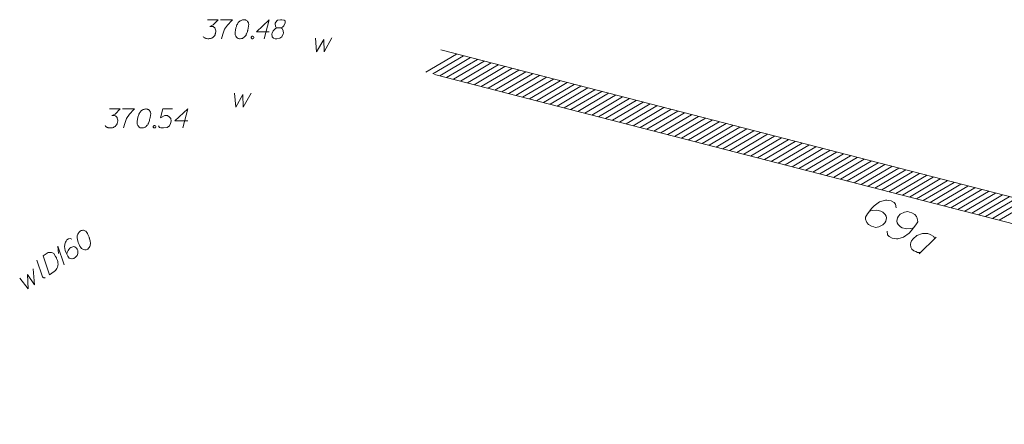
# Model space of a CAD drawing. Header units: metres. Extents: x 5555129 to 5556676, y 5635595 to 5636517.
# Tile 172 of 255: x 5556331 to 5556369, y 5635961 to 5635977. Entities that reach past the tile are written whole.
import ezdxf

# ---------------------------------------------------------------- set-up
doc = ezdxf.new("R2010")
doc.units = ezdxf.units.M
doc.header["$MEASUREMENT"] = 0
doc.layers.add('#zakres', color=7, linetype='Continuous', lineweight=18)
for name, color, linetype, lineweight, true_color in [('GEPADR_O', 7, 'Continuous', 18, 0x0a0909), ('GULWLP_O', 5, 'Continuous', 18, 0x0000ff), ('GUPWSH_O', 5, 'Continuous', 18, 0x0000ff), ('GUPWZA_O', 7, 'Continuous', 18, 0x0a0909)]:
    doc.layers.add(name, color=color, linetype=linetype, lineweight=lineweight, true_color=true_color)

# ---------------------------------------------------------------- blocks, each defined once
blk = doc.blocks.new('*U1752')
at = {"layer": 'GEPADR_O', "color": 7, "linetype": 'ByBlock', "lineweight": 18}
blk.add_line((5555252.183, 5636210.066), (5555251.524, 5636209.401), dxfattribs=at)
at = {"layer": 'GEPADR_O', "color": 7, "linetype": 'ByBlock', "lineweight": 18, "flags": 128}
blk.add_lwpolyline([(5555252.126, 5636210.008), (5555252.091, 5636210.085), (5555251.947, 5636210.169), (5555251.852, 5636210.201), (5555251.649, 5636210.205), (5555251.432, 5636210.126), (5555251.279, 5636209.998), (5555251.221, 5636209.918), (5555251.19, 5636209.845), (5555251.181, 5636209.771), (5555251.193, 5636209.673), (5555251.228, 5636209.596), (5555251.311, 5636209.525), (5555251.384, 5636209.494), (5555251.457, 5636209.463), (5555251.581, 5636209.459)], dxfattribs=at)
blk = doc.blocks.new('*U1808')
at = {"layer": 'GULWLP_O', "color": 5, "linetype": 'ByBlock', "lineweight": 18}
blk.add_line((5555217.112, 5636208.51), (5555216.886, 5636209.155), dxfattribs=at)
at = {"layer": 'GULWLP_O', "color": 5, "linetype": 'ByBlock', "lineweight": 18, "flags": 128}
blk.add_lwpolyline([(5555217.216, 5636208.472), (5555217.208, 5636208.469), (5555217.2, 5636208.467), (5555217.192, 5636208.466), (5555217.184, 5636208.465), (5555217.176, 5636208.466), (5555217.168, 5636208.467), (5555217.16, 5636208.469), (5555217.153, 5636208.472), (5555217.146, 5636208.475), (5555217.139, 5636208.48), (5555217.132, 5636208.485), (5555217.127, 5636208.49), (5555217.121, 5636208.497), (5555217.117, 5636208.503), (5555217.113, 5636208.51)], dxfattribs=at)
blk = doc.blocks.new('*U1809')
at = {"layer": 'GULWLP_O', "color": 5, "linetype": 'ByBlock', "lineweight": 18}
for q in [(5555217.971, 5636208.979), (5555217.739, 5636209.42)]:
    blk.add_line((5555217.72, 5636209.714), q, dxfattribs=at)

msp = doc.modelspace()

# ---------------------------------------------------------------- linework, layer by layer
at = {"layer": '#zakres', "color": 134, "linetype": 'Continuous', "lineweight": 18}
for p, q in [((5556347.325, 5635975.717), (5556400.497, 5635961.992)), ((5556346.733, 5635974.842), (5556347.939, 5635975.553)), ((5556347.004, 5635974.772), (5556348.21, 5635975.483)), ((5556347.275, 5635974.702), (5556348.481, 5635975.413)), ((5556347.546, 5635974.632), (5556348.752, 5635975.343)), ((5556347.817, 5635974.562), (5556349.023, 5635975.273)), ((5556348.088, 5635974.492), (5556349.294, 5635975.203)), ((5556348.359, 5635974.422), (5556349.565, 5635975.133)), ((5556348.63, 5635974.352), (5556349.836, 5635975.063)), ((5556348.901, 5635974.282), (5556350.107, 5635974.993)), ((5556349.173, 5635974.212), (5556350.379, 5635974.923)), ((5556349.444, 5635974.142), (5556350.65, 5635974.853)), ((5556347.075, 5635974.748), (5556400.247, 5635961.023)), ((5556349.715, 5635974.072), (5556350.921, 5635974.783)), ((5556349.986, 5635974.002), (5556351.192, 5635974.713)), ((5556350.257, 5635973.932), (5556351.463, 5635974.643)), ((5556350.528, 5635973.862), (5556351.734, 5635974.573)), ((5556350.799, 5635973.792), (5556352.005, 5635974.503)), ((5556351.07, 5635973.722), (5556352.276, 5635974.433)), ((5556351.342, 5635973.652), (5556352.547, 5635974.363)), ((5556351.613, 5635973.582), (5556352.819, 5635974.293)), ((5556351.884, 5635973.512), (5556353.09, 5635974.223)), ((5556352.155, 5635973.442), (5556353.361, 5635974.154)), ((5556352.426, 5635973.372), (5556353.632, 5635974.084)), ((5556352.697, 5635973.302), (5556353.903, 5635974.014)), ((5556352.968, 5635973.232), (5556354.174, 5635973.944)), ((5556353.239, 5635973.162), (5556354.445, 5635973.874)), ((5556353.51, 5635973.092), (5556354.716, 5635973.804)), ((5556353.782, 5635973.023), (5556354.987, 5635973.734)), ((5556354.053, 5635972.953), (5556355.259, 5635973.664)), ((5556354.324, 5635972.883), (5556355.53, 5635973.594)), ((5556354.595, 5635972.813), (5556355.801, 5635973.524)), ((5556354.866, 5635972.743), (5556356.072, 5635973.454)), ((5556355.137, 5635972.673), (5556356.343, 5635973.384)), ((5556355.408, 5635972.603), (5556356.614, 5635973.314)), ((5556355.679, 5635972.533), (5556356.885, 5635973.244)), ((5556355.95, 5635972.463), (5556357.156, 5635973.174)), ((5556356.222, 5635972.393), (5556357.428, 5635973.104)), ((5556356.493, 5635972.323), (5556357.699, 5635973.034)), ((5556356.764, 5635972.253), (5556357.97, 5635972.964)), ((5556357.035, 5635972.183), (5556358.241, 5635972.894)), ((5556357.306, 5635972.113), (5556358.512, 5635972.824)), ((5556357.577, 5635972.043), (5556358.783, 5635972.754)), ((5556357.848, 5635971.973), (5556359.054, 5635972.684)), ((5556358.119, 5635971.903), (5556359.325, 5635972.614)), ((5556358.39, 5635971.833), (5556359.596, 5635972.544)), ((5556358.662, 5635971.763), (5556359.868, 5635972.474)), ((5556358.933, 5635971.693), (5556360.139, 5635972.404)), ((5556359.204, 5635971.623), (5556360.41, 5635972.334)), ((5556359.475, 5635971.553), (5556360.681, 5635972.264)), ((5556359.746, 5635971.483), (5556360.952, 5635972.194)), ((5556360.017, 5635971.413), (5556361.223, 5635972.124)), ((5556360.288, 5635971.343), (5556361.494, 5635972.054)), ((5556360.559, 5635971.273), (5556361.765, 5635971.984)), ((5556360.83, 5635971.203), (5556362.036, 5635971.914)), ((5556361.102, 5635971.133), (5556362.308, 5635971.844)), ((5556361.373, 5635971.063), (5556362.579, 5635971.774)), ((5556361.644, 5635970.993), (5556362.85, 5635971.704)), ((5556361.915, 5635970.923), (5556363.121, 5635971.634)), ((5556362.186, 5635970.853), (5556363.392, 5635971.564)), ((5556362.457, 5635970.783), (5556363.663, 5635971.494)), ((5556362.728, 5635970.713), (5556363.934, 5635971.424)), ((5556362.999, 5635970.643), (5556364.205, 5635971.354)), ((5556363.27, 5635970.573), (5556364.476, 5635971.284)), ((5556363.542, 5635970.503), (5556364.748, 5635971.214)), ((5556363.813, 5635970.433), (5556365.019, 5635971.144)), ((5556364.084, 5635970.363), (5556365.29, 5635971.074)), ((5556364.355, 5635970.293), (5556365.561, 5635971.004)), ((5556364.626, 5635970.223), (5556365.832, 5635970.934)), ((5556364.897, 5635970.153), (5556366.103, 5635970.864)), ((5556365.168, 5635970.083), (5556366.374, 5635970.794)), ((5556365.439, 5635970.013), (5556366.645, 5635970.724)), ((5556365.711, 5635969.943), (5556366.916, 5635970.654)), ((5556365.982, 5635969.873), (5556367.188, 5635970.584)), ((5556366.253, 5635969.803), (5556367.459, 5635970.514)), ((5556366.524, 5635969.733), (5556367.73, 5635970.444)), ((5556366.795, 5635969.663), (5556368.001, 5635970.374)), ((5556367.066, 5635969.593), (5556368.272, 5635970.304)), ((5556367.337, 5635969.523), (5556368.543, 5635970.234)), ((5556367.608, 5635969.453), (5556368.814, 5635970.165)), ((5556367.879, 5635969.383), (5556369.085, 5635970.095)), ((5556368.151, 5635969.313), (5556369.356, 5635970.025)), ((5556368.422, 5635969.243), (5556369.628, 5635969.955)), ((5556368.693, 5635969.173), (5556369.899, 5635969.885)), ((5556368.964, 5635969.103), (5556370.17, 5635969.815)), ((5556369.235, 5635969.034), (5556370.441, 5635969.745))]:
    msp.add_line(p, q, dxfattribs=at)
at = {"layer": 'GEPADR_O', "color": 7, "linetype": 'Continuous', "lineweight": 18, "flags": 128}
for points in [[(5556365.181, 5635969.525), (5556365.167, 5635969.658), (5556365.106, 5635969.728), (5556364.986, 5635969.797), (5556364.881, 5635969.812), (5556364.821, 5635969.825), (5556364.763, 5635969.824), (5556364.538, 5635969.75), (5556364.326, 5635969.6), (5556364.236, 5635969.504), (5556364.059, 5635969.277), (5556363.985, 5635969.149), (5556363.989, 5635969.078), (5556364.018, 5635968.971), (5556364.033, 5635968.939), (5556364.104, 5635968.864), (5556364.214, 5635968.8), (5556364.309, 5635968.768), (5556364.379, 5635968.75), (5556364.504, 5635968.769), (5556364.668, 5635968.855), (5556364.743, 5635968.926), (5556364.782, 5635968.994), (5556364.804, 5635969.129), (5556364.794, 5635969.192), (5556364.754, 5635969.26), (5556364.667, 5635969.345), (5556364.591, 5635969.39), (5556364.482, 5635969.418), (5556364.408, 5635969.427), (5556364.266, 5635969.418), (5556364.19, 5635969.405), (5556364.15, 5635969.395)], [(5556364.837, 5635968.598), (5556364.851, 5635968.465), (5556364.912, 5635968.395), (5556365.032, 5635968.326), (5556365.137, 5635968.31), (5556365.197, 5635968.298), (5556365.255, 5635968.299), (5556365.48, 5635968.373), (5556365.692, 5635968.523), (5556365.782, 5635968.619), (5556365.959, 5635968.846), (5556366.033, 5635968.974), (5556366.029, 5635969.044), (5556366, 5635969.152), (5556365.985, 5635969.184), (5556365.914, 5635969.259), (5556365.803, 5635969.323), (5556365.708, 5635969.355), (5556365.639, 5635969.373), (5556365.514, 5635969.354), (5556365.35, 5635969.267), (5556365.275, 5635969.197), (5556365.236, 5635969.129), (5556365.214, 5635968.994), (5556365.224, 5635968.931), (5556365.263, 5635968.863), (5556365.351, 5635968.778), (5556365.427, 5635968.733), (5556365.536, 5635968.705), (5556365.61, 5635968.696), (5556365.752, 5635968.704), (5556365.828, 5635968.717), (5556365.868, 5635968.728)]]:
    msp.add_lwpolyline(points, dxfattribs=at)
at = {"layer": 'GULWLP_O', "color": 5, "linetype": 'Continuous', "lineweight": 18, "flags": 128}
for points in [[(5556333.174, 5635968.613), (5556333.164, 5635968.606), (5556333.138, 5635968.582), (5556333.122, 5635968.564), (5556333.111, 5635968.549), (5556333.093, 5635968.523), (5556333.073, 5635968.488), (5556333.058, 5635968.457), (5556333.047, 5635968.421), (5556333.046, 5635968.391), (5556333.047, 5635968.357), (5556333.049, 5635968.323), (5556333.054, 5635968.283), (5556333.057, 5635968.257), (5556333.067, 5635968.221), (5556333.085, 5635968.162), (5556333.12, 5635968.079), (5556333.15, 5635968.013), (5556333.186, 5635967.959), (5556333.217, 5635967.923), (5556333.266, 5635967.893), (5556333.297, 5635967.878), (5556333.342, 5635967.865), (5556333.384, 5635967.865), (5556333.402, 5635967.87), (5556333.435, 5635967.885), (5556333.46, 5635967.901), (5556333.495, 5635967.932), (5556333.523, 5635967.965), (5556333.538, 5635967.996), (5556333.556, 5635968.044), (5556333.561, 5635968.069), (5556333.567, 5635968.101), (5556333.569, 5635968.131), (5556333.569, 5635968.152), (5556333.562, 5635968.183), (5556333.56, 5635968.196), (5556333.554, 5635968.227), (5556333.544, 5635968.263), (5556333.534, 5635968.299), (5556333.526, 5635968.322), (5556333.521, 5635968.34), (5556333.512, 5635968.363), (5556333.493, 5635968.414), (5556333.481, 5635968.442), (5556333.469, 5635968.47), (5556333.451, 5635968.507), (5556333.427, 5635968.555), (5556333.417, 5635968.569), (5556333.399, 5635968.586), (5556333.381, 5635968.602), (5556333.346, 5635968.622), (5556333.318, 5635968.631), (5556333.294, 5635968.636), (5556333.264, 5635968.638), (5556333.238, 5635968.634), (5556333.22, 5635968.629), (5556333.202, 5635968.624), (5556333.174, 5635968.613)], [(5556332.843, 5635968.291), (5556332.767, 5635968.319), (5556332.713, 5635968.304), (5556332.645, 5635968.258), (5556332.609, 5635968.205), (5556332.586, 5635968.176), (5556332.571, 5635968.144), (5556332.552, 5635968.004), (5556332.577, 5635967.85), (5556332.605, 5635967.776), (5556332.681, 5635967.621), (5556332.73, 5635967.547), (5556332.769, 5635967.531), (5556332.835, 5635967.518), (5556332.856, 5635967.518), (5556332.915, 5635967.536), (5556332.979, 5635967.579), (5556333.021, 5635967.622), (5556333.049, 5635967.654), (5556333.072, 5635967.727), (5556333.068, 5635967.838), (5556333.05, 5635967.897), (5556333.024, 5635967.936), (5556332.957, 5635967.983), (5556332.921, 5635967.995), (5556332.873, 5635967.991), (5556332.804, 5635967.967), (5556332.76, 5635967.937), (5556332.716, 5635967.886), (5556332.692, 5635967.848), (5556332.659, 5635967.77), (5556332.646, 5635967.725), (5556332.641, 5635967.701)], [(5556331.708, 5635967.63), (5556331.875, 5635967.741), (5556331.912, 5635967.76), (5556331.93, 5635967.765), (5556331.961, 5635967.771), (5556331.983, 5635967.771), (5556332.004, 5635967.771), (5556332.045, 5635967.763), (5556332.073, 5635967.753), (5556332.13, 5635967.721), (5556332.203, 5635967.613), (5556332.231, 5635967.561), (5556332.242, 5635967.533), (5556332.254, 5635967.505), (5556332.265, 5635967.477), (5556332.272, 5635967.446), (5556332.282, 5635967.41), (5556332.292, 5635967.353), (5556332.295, 5635967.327), (5556332.292, 5635967.246), (5556332.277, 5635967.194), (5556332.255, 5635967.143), (5556332.224, 5635967.094), (5556332.191, 5635967.058), (5556332.15, 5635967.023), (5556331.959, 5635966.895), (5556331.708, 5635967.63)], [(5556330.791, 5635966.759), (5556331.13, 5635966.339), (5556331.092, 5635966.904), (5556331.37, 5635966.5), (5556331.324, 5635967.131)]]:
    msp.add_lwpolyline(points, dxfattribs=at)
at = {"layer": 'GUPWSH_O', "color": 5, "linetype": 'Continuous', "lineweight": 18, "flags": 128}
for points in [[(5556338.161, 5635976.903), (5556338.574, 5635976.903), (5556338.379, 5635976.702), (5556338.249, 5635976.637), (5556338.356, 5635976.637), (5556338.379, 5635976.631), (5556338.391, 5635976.625), (5556338.403, 5635976.619), (5556338.415, 5635976.613), (5556338.438, 5635976.595), (5556338.45, 5635976.578), (5556338.462, 5635976.56), (5556338.468, 5635976.542), (5556338.48, 5635976.501), (5556338.486, 5635976.466), (5556338.486, 5635976.448), (5556338.486, 5635976.424), (5556338.48, 5635976.389), (5556338.474, 5635976.365), (5556338.468, 5635976.341), (5556338.462, 5635976.324), (5556338.456, 5635976.312), (5556338.45, 5635976.3), (5556338.444, 5635976.288), (5556338.433, 5635976.271), (5556338.415, 5635976.247), (5556338.397, 5635976.229), (5556338.385, 5635976.218), (5556338.368, 5635976.206), (5556338.35, 5635976.194), (5556338.326, 5635976.182), (5556338.314, 5635976.176), (5556338.273, 5635976.164), (5556338.238, 5635976.158), (5556338.214, 5635976.153), (5556338.173, 5635976.153), (5556338.126, 5635976.158), (5556338.108, 5635976.164), (5556338.09, 5635976.17), (5556338.072, 5635976.176), (5556338.055, 5635976.188), (5556338.037, 5635976.2), (5556338.007, 5635976.223), (5556337.99, 5635976.247)], [(5556338.675, 5635976.903), (5556339.147, 5635976.903), (5556339.118, 5635976.873), (5556338.946, 5635976.69), (5556338.828, 5635976.525), (5556338.757, 5635976.33), (5556338.71, 5635976.153)], [(5556339.602, 5635976.903), (5556339.59, 5635976.903), (5556339.554, 5635976.897), (5556339.531, 5635976.891), (5556339.513, 5635976.885), (5556339.484, 5635976.873), (5556339.448, 5635976.855), (5556339.419, 5635976.838), (5556339.389, 5635976.814), (5556339.371, 5635976.79), (5556339.354, 5635976.761), (5556339.336, 5635976.731), (5556339.318, 5635976.696), (5556339.306, 5635976.672), (5556339.295, 5635976.637), (5556339.277, 5635976.578), (5556339.259, 5635976.489), (5556339.247, 5635976.418), (5556339.247, 5635976.353), (5556339.253, 5635976.306), (5556339.277, 5635976.253), (5556339.295, 5635976.223), (5556339.324, 5635976.188), (5556339.36, 5635976.164), (5556339.377, 5635976.158), (5556339.413, 5635976.153), (5556339.442, 5635976.153), (5556339.49, 5635976.158), (5556339.531, 5635976.17), (5556339.56, 5635976.188), (5556339.602, 5635976.218), (5556339.619, 5635976.235), (5556339.643, 5635976.259), (5556339.661, 5635976.282), (5556339.673, 5635976.3), (5556339.684, 5635976.33), (5556339.69, 5635976.341), (5556339.702, 5635976.371), (5556339.714, 5635976.406), (5556339.726, 5635976.442), (5556339.732, 5635976.466), (5556339.738, 5635976.483), (5556339.743, 5635976.507), (5556339.755, 5635976.56), (5556339.761, 5635976.59), (5556339.767, 5635976.619), (5556339.773, 5635976.66), (5556339.779, 5635976.714), (5556339.779, 5635976.731), (5556339.773, 5635976.755), (5556339.767, 5635976.778), (5556339.749, 5635976.814), (5556339.732, 5635976.838), (5556339.714, 5635976.855), (5556339.69, 5635976.873), (5556339.667, 5635976.885), (5556339.649, 5635976.891), (5556339.631, 5635976.897), (5556339.602, 5635976.903)], [(5556340.588, 5635976.43), (5556340.08, 5635976.43), (5556340.588, 5635976.903), (5556340.387, 5635976.153)], [(5556340.924, 5635976.578), (5556341.007, 5635976.578), (5556341.031, 5635976.584), (5556341.102, 5635976.613), (5556341.155, 5635976.66), (5556341.214, 5635976.773), (5556341.208, 5635976.855), (5556341.167, 5635976.885), (5556341.084, 5635976.903), (5556341.025, 5635976.903), (5556340.913, 5635976.885), (5556340.877, 5635976.855), (5556340.818, 5635976.767), (5556340.812, 5635976.737), (5556340.824, 5635976.649), (5556340.848, 5635976.613), (5556340.924, 5635976.578), (5556340.83, 5635976.554), (5556340.741, 5635976.466), (5556340.694, 5635976.377), (5556340.688, 5635976.347), (5556340.694, 5635976.235), (5556340.747, 5635976.176), (5556340.818, 5635976.153), (5556340.889, 5635976.153), (5556341.001, 5635976.182), (5556341.084, 5635976.235), (5556341.137, 5635976.341), (5556341.143, 5635976.377), (5556341.137, 5635976.471), (5556341.09, 5635976.554), (5556341.007, 5635976.578)], [(5556339.915, 5635976.253), (5556339.944, 5635976.253), (5556339.962, 5635976.241), (5556339.98, 5635976.218), (5556339.98, 5635976.188), (5556339.962, 5635976.164), (5556339.944, 5635976.153), (5556339.915, 5635976.153), (5556339.897, 5635976.164), (5556339.879, 5635976.188), (5556339.879, 5635976.218), (5556339.897, 5635976.241), (5556339.915, 5635976.253)], [(5556334.315, 5635973.402), (5556334.729, 5635973.402), (5556334.534, 5635973.201), (5556334.404, 5635973.136), (5556334.51, 5635973.136), (5556334.534, 5635973.13), (5556334.546, 5635973.124), (5556334.557, 5635973.118), (5556334.569, 5635973.112), (5556334.593, 5635973.095), (5556334.605, 5635973.077), (5556334.617, 5635973.059), (5556334.622, 5635973.041), (5556334.634, 5635973), (5556334.64, 5635972.965), (5556334.64, 5635972.947), (5556334.64, 5635972.923), (5556334.634, 5635972.888), (5556334.628, 5635972.864), (5556334.622, 5635972.841), (5556334.617, 5635972.823), (5556334.611, 5635972.811), (5556334.605, 5635972.799), (5556334.599, 5635972.788), (5556334.587, 5635972.77), (5556334.569, 5635972.746), (5556334.552, 5635972.729), (5556334.54, 5635972.717), (5556334.522, 5635972.705), (5556334.504, 5635972.693), (5556334.481, 5635972.681), (5556334.469, 5635972.675), (5556334.428, 5635972.664), (5556334.392, 5635972.658), (5556334.369, 5635972.652), (5556334.327, 5635972.652), (5556334.28, 5635972.658), (5556334.262, 5635972.664), (5556334.245, 5635972.67), (5556334.227, 5635972.675), (5556334.209, 5635972.687), (5556334.191, 5635972.699), (5556334.162, 5635972.723), (5556334.144, 5635972.746)], [(5556334.829, 5635973.402), (5556335.302, 5635973.402), (5556335.272, 5635973.372), (5556335.101, 5635973.189), (5556334.983, 5635973.024), (5556334.912, 5635972.829), (5556334.865, 5635972.652)], [(5556335.756, 5635973.402), (5556335.744, 5635973.402), (5556335.709, 5635973.396), (5556335.685, 5635973.39), (5556335.668, 5635973.384), (5556335.638, 5635973.372), (5556335.603, 5635973.355), (5556335.573, 5635973.337), (5556335.544, 5635973.313), (5556335.526, 5635973.29), (5556335.508, 5635973.26), (5556335.49, 5635973.23), (5556335.473, 5635973.195), (5556335.461, 5635973.171), (5556335.449, 5635973.136), (5556335.431, 5635973.077), (5556335.414, 5635972.988), (5556335.402, 5635972.918), (5556335.402, 5635972.853), (5556335.408, 5635972.805), (5556335.431, 5635972.752), (5556335.449, 5635972.723), (5556335.479, 5635972.687), (5556335.514, 5635972.664), (5556335.532, 5635972.658), (5556335.567, 5635972.652), (5556335.597, 5635972.652), (5556335.644, 5635972.658), (5556335.685, 5635972.67), (5556335.715, 5635972.687), (5556335.756, 5635972.717), (5556335.774, 5635972.734), (5556335.798, 5635972.758), (5556335.815, 5635972.782), (5556335.827, 5635972.799), (5556335.839, 5635972.829), (5556335.845, 5635972.841), (5556335.857, 5635972.87), (5556335.868, 5635972.906), (5556335.88, 5635972.941), (5556335.886, 5635972.965), (5556335.892, 5635972.982), (5556335.898, 5635973.006), (5556335.91, 5635973.059), (5556335.916, 5635973.089), (5556335.922, 5635973.118), (5556335.927, 5635973.16), (5556335.933, 5635973.213), (5556335.933, 5635973.23), (5556335.927, 5635973.254), (5556335.922, 5635973.278), (5556335.904, 5635973.313), (5556335.886, 5635973.337), (5556335.868, 5635973.355), (5556335.845, 5635973.372), (5556335.821, 5635973.384), (5556335.803, 5635973.39), (5556335.786, 5635973.396), (5556335.756, 5635973.402)], [(5556336.784, 5635973.402), (5556336.412, 5635973.402), (5556336.317, 5635973.047), (5556336.488, 5635973.136), (5556336.589, 5635973.136), (5556336.671, 5635973.083), (5556336.719, 5635973.024), (5556336.73, 5635972.923), (5556336.713, 5635972.823), (5556336.666, 5635972.74), (5556336.583, 5635972.675), (5556336.441, 5635972.652), (5556336.335, 5635972.652), (5556336.282, 5635972.675), (5556336.234, 5635972.74)], [(5556337.392, 5635972.929), (5556336.884, 5635972.929), (5556337.392, 5635973.402), (5556337.191, 5635972.652)], [(5556336.069, 5635972.752), (5556336.099, 5635972.752), (5556336.116, 5635972.74), (5556336.134, 5635972.717), (5556336.134, 5635972.687), (5556336.116, 5635972.664), (5556336.099, 5635972.652), (5556336.069, 5635972.652), (5556336.051, 5635972.664), (5556336.034, 5635972.687), (5556336.034, 5635972.717), (5556336.051, 5635972.74), (5556336.069, 5635972.752)]]:
    msp.add_lwpolyline(points, dxfattribs=at)
at = {"layer": 'GUPWZA_O', "color": 7, "linetype": 'Continuous', "lineweight": 18, "flags": 128}
for points in [[(5556342.398, 5635976.176), (5556342.445, 5635975.638), (5556342.728, 5635976.128), (5556342.734, 5635975.638), (5556343.047, 5635976.187)], [(5556339.22, 5635974.013), (5556339.268, 5635973.476), (5556339.551, 5635973.966), (5556339.557, 5635973.476), (5556339.87, 5635974.025)]]:
    msp.add_lwpolyline(points, dxfattribs=at)

# ---------------------------------------------------------------- block references
at = {"layer": 'GEPADR_O', "color": 7, "linetype": 'Continuous', "lineweight": 18}
msp.add_blockref('*U1752', (1114.572, -241.693), dxfattribs=at)
at = {"layer": 'GULWLP_O', "color": 5, "linetype": 'Continuous', "lineweight": 18}
for name in ['*U1809', '*U1808']:
    msp.add_blockref(name, (1114.572, -241.693), dxfattribs=at)

doc.saveas('drawing.dxf')
